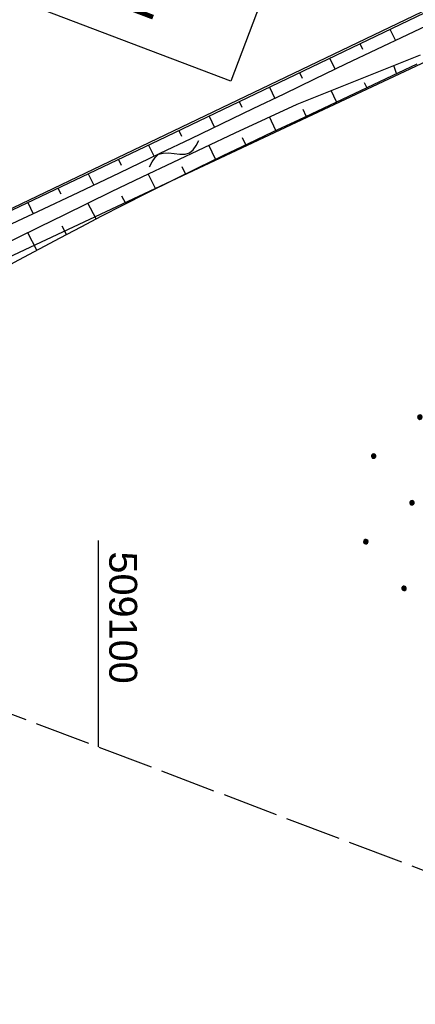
# Model space of a CAD drawing. Extents: x 508892 to 509489, y 458506 to 459473.
# Tile 9 of 63: x 509093 to 509128, y 458506 to 458594. Entities that reach past the tile are written whole.
import ezdxf

# ---------------------------------------------------------------- set-up
doc = ezdxf.new("R2010")
doc.units = 0
doc.header["$LTSCALE"] = 10
doc.header["$MEASUREMENT"] = 0
for name, pattern in [('AUSGEZOGEN', [0]), ('LT00', [0]), ('LT14', [0.6, 0.5, -0.1])]:
    doc.linetypes.add(name, pattern=pattern)
doc.layers.get('0').update_dxf_attribs({"linetype": 'LT00'})
for name, color, linetype in [('--WASSER_NUTZUNG', 180, 'Continuous'), ('BW_TEXT_B', 20, 'AUSGEZOGEN'), ('DFK_KATASTER', 250, 'LT00'), ('DFK_NUTZUNG', 250, 'LT00'), ('V111_BOESCH', 250, 'LT00'), ('V111_BOSCHUNG', 250, 'LT00'), ('V111_RASTER', 250, 'LT00'), ('V112_BOESCH', 250, 'LT00'), ('V112_BOSCHUNG', 250, 'LT00')]:
    doc.layers.add(name, color=color, linetype=linetype)
doc.layers.add('-BLATT_111-RAND', color=7, linetype='LT14', plot=False)
doc.styles.add('Beschrift', font='ARIAL.TTF')
doc.styles.get("Standard").update_dxf_attribs({"font": 'ARIAL.TTF'})

# ---------------------------------------------------------------- blocks, each defined once
blk = doc.blocks.new('SYMB7251')
at = {"color": 0, "linetype": 'ByBlock'}
for points in [[(-0.25, 0), (-0.208333, 0.028889), (-0.166667, 0.051111), (-0.125, 0.06), (-0.083333, 0.051111), (-0.041667, 0.028889), (0, 0)], [(0, 0), (0.041667, -0.028889), (0.083333, -0.051111), (0.125, -0.06), (0.166667, -0.051111), (0.208333, -0.028889), (0.25, 0)]]:
    blk.add_lwpolyline(points, dxfattribs=at)
blk = doc.blocks.new('Ackerland7')
at = {"layer": 'DFK_NUTZUNG', "color": 0, "linetype": 'ByBlock'}
for p, q in [((-4, 3.928), (-4, 3.67)), ((-3.95, 3.628), (-3.95, 3.97)), ((-3.9, 3.99), (-3.9, 3.607)), ((-3.85, 3.601), (-3.85, 3.997)), ((-3.8, 3.99), (-3.8, 3.607)), ((-3.75, 3.628), (-3.75, 3.97)), ((-3.7, 3.928), (-3.7, 3.67)), ((-3.65, 3.798), (-3.65, 3.8)), ((3.7, 3.929), (3.7, 3.671)), ((3.75, 3.629), (3.75, 3.971)), ((3.8, 3.992), (3.8, 3.608)), ((3.85, 3.602), (3.85, 3.998)), ((3.9, 3.992), (3.9, 3.608)), ((3.95, 3.629), (3.95, 3.971)), ((4, 3.929), (4, 3.671)), ((4.05, 3.799), (4.05, 3.801)), ((-7.85, 0.129), (-7.85, -0.129)), ((-7.8, -0.171), (-7.8, 0.171)), ((-7.75, 0.192), (-7.75, -0.192)), ((-7.7, -0.198), (-7.7, 0.198)), ((-7.65, 0.192), (-7.65, -0.192)), ((-7.6, -0.171), (-7.6, 0.171)), ((-7.55, 0.129), (-7.55, -0.129)), ((-7.5, -0.001), (-7.5, 0.001)), ((-0.15, 0.129), (-0.15, -0.129)), ((-0.1, -0.171), (-0.1, 0.171)), ((-0.05, 0.192), (-0.05, -0.192)), ((0, -0.198), (0, 0.198)), ((0.05, 0.192), (0.05, -0.192)), ((0.1, -0.171), (0.1, 0.171)), ((0.15, 0.129), (0.15, -0.129)), ((0.2, -0.001), (0.2, 0.001)), ((7.55, 0.129), (7.55, -0.129)), ((7.6, -0.171), (7.6, 0.171)), ((7.65, 0.192), (7.65, -0.192)), ((7.7, -0.198), (7.7, 0.198)), ((7.75, 0.192), (7.75, -0.192)), ((7.8, -0.171), (7.8, 0.171)), ((7.85, 0.129), (7.85, -0.129)), ((7.9, -0.001), (7.9, 0.001)), ((-4, -3.671), (-4, -3.929)), ((-3.95, -3.971), (-3.95, -3.629)), ((-3.9, -3.608), (-3.9, -3.992)), ((-3.85, -3.998), (-3.85, -3.602)), ((-3.8, -3.608), (-3.8, -3.992)), ((-3.75, -3.971), (-3.75, -3.629)), ((-3.7, -3.671), (-3.7, -3.929)), ((-3.65, -3.801), (-3.65, -3.799)), ((3.7, -3.671), (3.7, -3.929)), ((3.75, -3.971), (3.75, -3.629)), ((3.8, -3.608), (3.8, -3.992)), ((3.85, -3.998), (3.85, -3.602)), ((3.9, -3.608), (3.9, -3.992)), ((3.95, -3.971), (3.95, -3.629)), ((4, -3.671), (4, -3.929)), ((4.05, -3.801), (4.05, -3.799))]:
    blk.add_line(p, q, dxfattribs=at)
for points in [[(-3.65, 3.799), (-3.67, 3.886), (-3.725, 3.955), (-3.805, 3.994), (-3.894, 3.994), (-3.975, 3.955), (-4.03, 3.886), (-4.05, 3.799), (-4.03, 3.712), (-3.975, 3.642), (-3.894, 3.604), (-3.805, 3.604), (-3.725, 3.642), (-3.67, 3.712), (-3.65, 3.799)], [(4.05, 3.8), (4.03, 3.887), (3.975, 3.956), (3.894, 3.995), (3.805, 3.995), (3.725, 3.956), (3.67, 3.887), (3.65, 3.8), (3.67, 3.713), (3.725, 3.644), (3.805, 3.605), (3.894, 3.605), (3.975, 3.644), (4.03, 3.713), (4.05, 3.8)], [(-7.5, 0), (-7.52, 0.087), (-7.575, 0.156), (-7.655, 0.195), (-7.744, 0.195), (-7.825, 0.156), (-7.88, 0.087), (-7.9, 0)], [(0.2, 0), (0.18, 0.087), (0.125, 0.156), (0.045, 0.195), (-0.044, 0.195), (-0.125, 0.156), (-0.18, 0.087), (-0.2, 0)], [(-0.2, 0), (-0.18, -0.087), (-0.125, -0.156), (-0.044, -0.195), (0.045, -0.195), (0.125, -0.156), (0.18, -0.087), (0.2, 0)], [(7.9, 0), (7.88, 0.087), (7.825, 0.156), (7.744, 0.195), (7.655, 0.195), (7.575, 0.156), (7.52, 0.087), (7.5, 0)], [(7.5, 0), (7.52, -0.087), (7.575, -0.156), (7.655, -0.195), (7.744, -0.195), (7.825, -0.156), (7.88, -0.087), (7.9, 0)], [(-7.9, 0), (-7.88, -0.087), (-7.825, -0.156), (-7.744, -0.195), (-7.655, -0.195), (-7.575, -0.156), (-7.52, -0.087), (-7.5, 0)], [(-3.65, -3.8), (-3.67, -3.713), (-3.725, -3.644), (-3.805, -3.605), (-3.894, -3.605), (-3.975, -3.644), (-4.03, -3.713), (-4.05, -3.8), (-4.03, -3.887), (-3.975, -3.956), (-3.894, -3.995), (-3.805, -3.995), (-3.725, -3.956), (-3.67, -3.887), (-3.65, -3.8)], [(4.05, -3.8), (4.03, -3.713), (3.975, -3.644), (3.894, -3.605), (3.805, -3.605), (3.725, -3.644), (3.67, -3.713), (3.65, -3.8), (3.67, -3.887), (3.725, -3.956), (3.805, -3.995), (3.894, -3.995), (3.975, -3.956), (4.03, -3.887), (4.05, -3.8)]]:
    blk.add_lwpolyline(points, dxfattribs=at)

msp = doc.modelspace()

# ---------------------------------------------------------------- linework, layer by layer
at = {"layer": '-BLATT_111-RAND'}
msp.add_lwpolyline([(509220.385, 459472.618), (508892.483, 458607.687), (509160.845, 458505.949), (509488.747, 459370.88), (509220.385, 459472.618)], dxfattribs=at)
at = {"layer": 'DFK_KATASTER'}
for p, q in [((509071.06, 458567.129), (509209.107, 458633.251)), ((509071.69, 458563.379), (509130.53, 458590.979))]:
    msp.add_line(p, q, dxfattribs=at)
at = {"layer": 'V111_BOESCH'}
for points in [[(509072.121, 458567.177), (509074.257, 458568.382), (509083.009, 458572.72), (509105.436, 458583.383), (509139.37, 458599.679), (509161.459, 458610.399), (509186.317, 458622.193), (509209.125, 458633.299)], [(509130.528, 458594.143), (509127.743, 458592.833), (509124.963, 458591.514), (509122.186, 458590.188), (509119.412, 458588.856), (509116.639, 458587.521), (509113.867, 458586.184), (509111.095, 458584.847), (509108.322, 458583.513), (509105.547, 458582.182), (509101.89, 458580.439), (509098.228, 458578.705), (509094.563, 458576.978), (509090.896, 458575.257), (509087.227, 458573.538), (509083.557, 458571.822), (509074.577, 458567.736), (509074.088, 458567.43), (509073.596, 458567.129), (509073.098, 458566.839), (509072.592, 458566.565), (509072.017, 458566.281), (509071.435, 458566.01)], [(509070.941, 458564.19), (509072.034, 458564.721), (509073.127, 458565.249), (509075.006, 458566.148), (509076.888, 458567.04), (509078.772, 458567.927), (509080.657, 458568.812), (509082.542, 458569.698), (509084.424, 458570.588), (509086.304, 458571.484), (509088.438, 458572.514), (509090.567, 458573.553), (509092.693, 458574.597), (509094.818, 458575.645), (509096.943, 458576.693), (509099.07, 458577.737), (509101.199, 458578.776), (509103.963, 458580.108), (509106.733, 458581.427), (509109.508, 458582.736), (509112.287, 458584.037), (509115.068, 458585.332), (509117.85, 458586.626), (509128.901, 458591.038)], [(509073.118, 458562.535), (509075.49, 458563.717), (509077.86, 458564.901), (509080.228, 458566.09), (509082.592, 458567.287), (509084.951, 458568.494), (509087.303, 458569.713), (509089.169, 458570.693), (509091.031, 458571.679), (509092.891, 458572.669), (509094.751, 458573.66), (509096.612, 458574.649), (509098.475, 458575.632), (509100.343, 458576.608), (509102.216, 458577.572), (509104.453, 458578.702), (509106.698, 458579.815), (509108.95, 458580.914), (509111.208, 458582.002), (509113.47, 458583.082), (509115.735, 458584.155), (509118.001, 458585.226), (509128.616, 458590.242)]]:
    msp.add_lwpolyline(points, dxfattribs=at)
at = {"layer": 'V111_BOSCHUNG'}
for p, q in [((509126.167, 458593.339), (509126.662, 458592.322)), ((509123.463, 458592.04), (509123.708, 458591.537)), ((509120.758, 458590.741), (509121.247, 458589.738)), ((509126.752, 458589.361), (509126.507, 458590.082)), ((509118.054, 458589.443), (509118.299, 458588.941)), ((509115.35, 458588.144), (509115.841, 458587.136)), ((509121.367, 458586.816), (509120.884, 458587.837)), ((509124.079, 458588.098), (509123.877, 458588.525)), ((509112.645, 458586.845), (509112.892, 458586.339)), ((509118.654, 458585.535), (509118.374, 458586.129)), ((509109.941, 458585.547), (509110.436, 458584.53)), ((509115.942, 458584.253), (509115.366, 458585.471)), ((509107.236, 458584.248), (509107.484, 458583.739)), ((509113.231, 458582.968), (509112.939, 458583.586)), ((509104.53, 458582.953), (509105.027, 458581.934)), ((509110.528, 458581.676), (509109.925, 458582.931)), ((509101.821, 458581.665), (509102.07, 458581.154)), ((509107.832, 458580.371), (509107.52, 458581.011)), ((509099.111, 458580.376), (509099.608, 458579.358)), ((509105.149, 458579.05), (509104.49, 458580.36)), ((509096.402, 458579.088), (509096.648, 458578.582)), ((509102.474, 458577.703), (509102.128, 458578.381)), ((509093.692, 458577.8), (509094.18, 458576.798)), ((509099.811, 458576.331), (509099.08, 458577.742)), ((509097.16, 458574.939), (509096.771, 458575.677)), ((509094.515, 458573.534), (509093.686, 458575.087))]:
    msp.add_line(p, q, dxfattribs=at)
at = {"layer": 'V111_RASTER'}
msp.add_line((509100, 458547.516), (509100, 458529.016), dxfattribs=at)
at = {"layer": 'V112_BOESCH'}
for points in [[(509072.121, 458567.177), (509074.257, 458568.382), (509083.009, 458572.72), (509105.436, 458583.383), (509139.37, 458599.679), (509161.459, 458610.399), (509186.317, 458622.193), (509190.994, 458624.471)], [(509130.528, 458594.143), (509127.743, 458592.833), (509124.963, 458591.514), (509122.186, 458590.188), (509119.412, 458588.856), (509116.639, 458587.521), (509113.867, 458586.184), (509111.095, 458584.847), (509108.322, 458583.513), (509105.547, 458582.182), (509101.89, 458580.439), (509098.228, 458578.705), (509094.563, 458576.978), (509090.896, 458575.256), (509087.227, 458573.538), (509083.557, 458571.822), (509074.577, 458567.736), (509074.088, 458567.43), (509073.596, 458567.129), (509073.098, 458566.839), (509072.592, 458566.565), (509072.017, 458566.281), (509071.435, 458566.01)], [(509070.941, 458564.19), (509072.034, 458564.721), (509073.127, 458565.249), (509075.006, 458566.148), (509076.888, 458567.04), (509078.772, 458567.927), (509080.657, 458568.812), (509082.542, 458569.698), (509084.425, 458570.588), (509086.304, 458571.484), (509088.438, 458572.514), (509090.567, 458573.553), (509092.693, 458574.598), (509094.818, 458575.645), (509096.943, 458576.693), (509099.07, 458577.737), (509101.199, 458578.776), (509103.963, 458580.108), (509106.733, 458581.427), (509109.508, 458582.736), (509112.287, 458584.037), (509115.068, 458585.332), (509117.85, 458586.626), (509128.901, 458591.038)], [(509073.118, 458562.535), (509075.49, 458563.717), (509077.86, 458564.901), (509080.228, 458566.09), (509082.592, 458567.287), (509084.951, 458568.494), (509087.303, 458569.713), (509089.169, 458570.693), (509091.031, 458571.679), (509092.891, 458572.669), (509094.751, 458573.66), (509096.612, 458574.649), (509098.475, 458575.632), (509100.343, 458576.608), (509102.216, 458577.572), (509104.453, 458578.702), (509106.698, 458579.815), (509108.95, 458580.914), (509111.208, 458582.002), (509113.47, 458583.082), (509115.735, 458584.155), (509118.001, 458585.226), (509128.616, 458590.242)]]:
    msp.add_lwpolyline(points, dxfattribs=at)
at = {"layer": 'V112_BOSCHUNG'}
for p, q in [((509126.167, 458593.339), (509126.662, 458592.322)), ((509123.463, 458592.04), (509123.708, 458591.537)), ((509120.758, 458590.741), (509121.247, 458589.738)), ((509126.752, 458589.361), (509126.507, 458590.082)), ((509118.054, 458589.443), (509118.299, 458588.94)), ((509115.35, 458588.144), (509115.841, 458587.136)), ((509121.367, 458586.816), (509120.884, 458587.837)), ((509124.079, 458588.098), (509123.878, 458588.525)), ((509112.645, 458586.845), (509112.892, 458586.339)), ((509118.654, 458585.535), (509118.374, 458586.129)), ((509109.941, 458585.547), (509110.436, 458584.53)), ((509115.942, 458584.253), (509115.366, 458585.471)), ((509107.236, 458584.248), (509107.485, 458583.739)), ((509113.231, 458582.968), (509112.939, 458583.586)), ((509104.53, 458582.953), (509105.027, 458581.934)), ((509110.528, 458581.676), (509109.925, 458582.931)), ((509101.821, 458581.665), (509102.07, 458581.154)), ((509107.832, 458580.371), (509107.52, 458581.011)), ((509099.111, 458580.376), (509099.608, 458579.358)), ((509105.149, 458579.049), (509104.49, 458580.36)), ((509096.402, 458579.088), (509096.648, 458578.582)), ((509102.474, 458577.703), (509102.128, 458578.381)), ((509093.692, 458577.8), (509094.18, 458576.798)), ((509099.811, 458576.331), (509099.08, 458577.742)), ((509097.16, 458574.939), (509096.771, 458575.678)), ((509094.515, 458573.534), (509093.686, 458575.087))]:
    msp.add_line(p, q, dxfattribs=at)

# ---------------------------------------------------------------- block references
at = {"layer": '--WASSER_NUTZUNG', "xscale": 9.999999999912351, "yscale": 10.00000000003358, "zscale": 10, "rotation": 28.19352137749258}
msp.add_blockref('SYMB7251', (509106.813, 458582.182), dxfattribs=at)
at = {"layer": 'DFK_NUTZUNG', "rotation": 264.7376999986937}
msp.add_blockref('Ackerland7', (509128.139, 458550.895), dxfattribs=at)

# ---------------------------------------------------------------- texts
at = {"layer": 'V111_RASTER', "width": 1.017}
msp.add_text(' 509100', height=2.5, rotation=-89.99976, dxfattribs=at).set_placement((509101, 458547.516))

# ---------------------------------------------------------------- next in the draw order: texts
at = {"layer": 'BW_TEXT_B', "insert": (509123.408, 458627.221), "char_height": 2, "width": 37.55462, "attachment_point": 1, "rotation": 249.2379, "style": 'Beschrift', "bg_fill": 3, "box_fill_scale": 1.5, "bg_fill_color": 256, "bg_fill_transparency": 0}
msp.add_mtext('\\pt20;{\\Funir_o|c0;\\H1.75x;6738763\\fArial|b0|i0|c238|p34;\\H0.5714x;\\P\\ptz;\\H1.75x;BW N_93_B1\\fArial|b0|i0|c0|p34;67d\\fArial|b0|i0|c238|p34;\\W0.8;\\P\\H0.3714x;\\W1;\\P\\fArial|b0|i0|c0|p34;\\H1.924x;\\W0.9;Durchlaß Armco Thyssen\\fArial|b0|i0|c238|p34;\\P\\H0.1999x;\\W1;\\P\\pt8,20;\\H3.602x;K\\fArial|b0|i0|c0|p34;m^I^I\\fArial|b0|i0|c238|p34;1\\fArial|b0|i0|c0|p34;67.491\\fArial|b0|i0|c238|p34;\\PBw.Wi\\fArial|b0|i0|c0|p34;.^I^I61.08\\fArial|b0|i0|c238|p34; gon\\PL.W.^I\\fArial|b0|i0|c0|p34;                 2.00 \\fArial|b0|i0|c238|p34;m\\P\\fArial|b0|i0|c0|p34;L.H.^I                 2.00 m}', dxfattribs=at)

# ---------------------------------------------------------------- next in the draw order: linework, layer by layer
at = {"layer": 'BW_TEXT_B'}
msp.add_lwpolyline([(509127.154, 458628.956), (509111.888, 458588.687), (509078.217, 458601.452), (509093.483, 458641.721)], close=True, dxfattribs=at)

doc.saveas('drawing.dxf')
